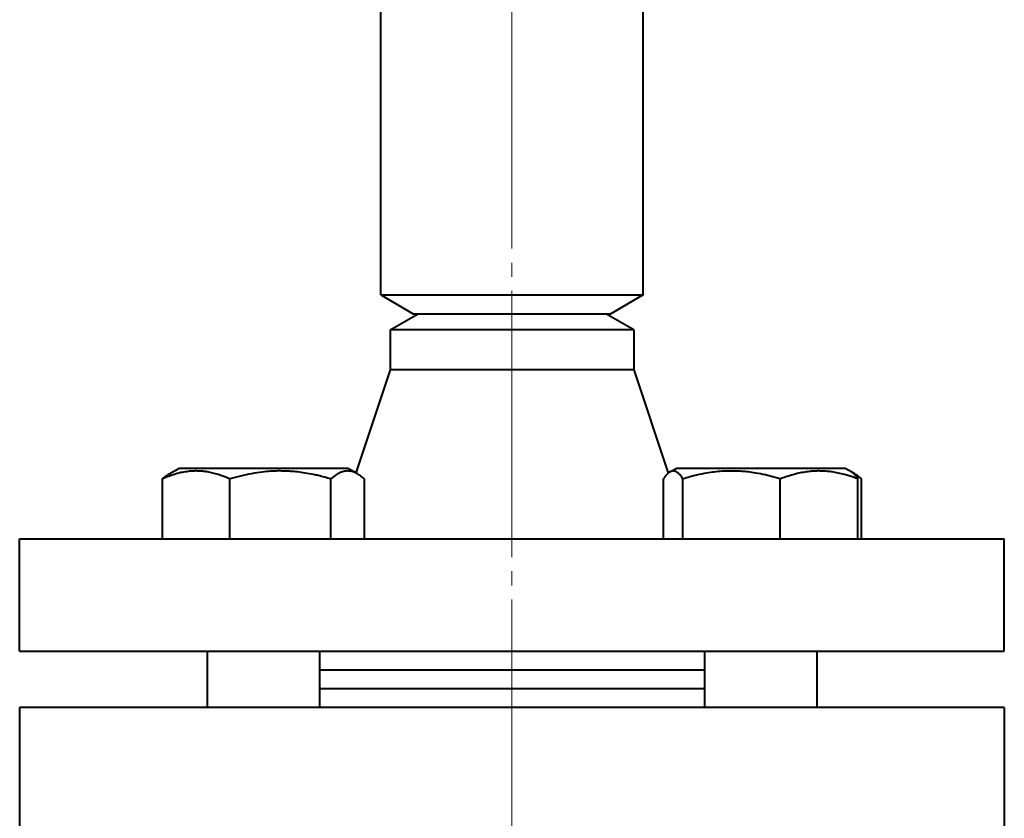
# Model space of a CAD drawing. Header units: millimetres. Extents: x -4428 to 3866, y -3426 to 3855.
# Tile 102 of 191: x -2018 to -1913, y 2177 to 2262. Entities that reach past the tile are written whole.
import ezdxf

# ---------------------------------------------------------------- set-up
doc = ezdxf.new("R2010")
doc.units = ezdxf.units.MM
doc.linetypes.add('K5LT_AXLED', pattern=[32.912189, 28.412189, -1.5, 1.5, -1.5])
doc.linetypes.add('K5LT_BASIC', pattern=[0])
doc.layers.add('Системный слой', color=7, linetype='Continuous')

# ---------------------------------------------------------------- blocks, each defined once
blk = doc.blocks.new('U6')
at = {"layer": 'Системный слой', "color": 30, "linetype": 'K5LT_AXLED', "lineweight": 20, "true_color": 0xff8000}
blk.add_line((-1965.34, 2397.57), (-1965.34, 2047.57), dxfattribs=at)
blk = doc.blocks.new('U0')
at = {"layer": 'Системный слой', "color": 150, "linetype": 'K5LT_BASIC', "lineweight": 40, "true_color": 0x0080ff}
for p, q in [((-1979.34, 2232.57), (-1979.34, 2273.96)), ((-1951.34, 2232.57), (-1951.34, 2273.96)), ((-1979.34, 2232.57), (-1951.34, 2232.57)), ((-1979.34, 2232.57), (-1975.87, 2230.57)), ((-1951.34, 2232.57), (-1954.8, 2230.57)), ((-1978.34, 2228.84), (-1975.34, 2230.57)), ((-1975.87, 2230.57), (-1954.8, 2230.57)), ((-1952.34, 2228.84), (-1955.34, 2230.57)), ((-1978.34, 2228.84), (-1978.34, 2224.57)), ((-1952.34, 2228.84), (-1978.34, 2228.84)), ((-1952.34, 2228.84), (-1952.34, 2224.57)), ((-1978.34, 2224.57), (-1982, 2213.59)), ((-1952.34, 2224.57), (-1978.34, 2224.57)), ((-1952.34, 2224.57), (-1948.67, 2213.57)), ((-2001.9, 2213.48), (-2000.88, 2214.07)), ((-2001.53, 2213.7), (-2000.88, 2214.07)), ((-2001.53, 2213.7), (-2001.53, 2213.7)), ((-2001.53, 2213.7), (-2001.53, 2213.7)), ((-2000.71, 2214.07), (-2000.88, 2214.07)), ((-1982.83, 2214.07), (-2000.71, 2214.07)), ((-1981.8, 2213.48), (-1982.83, 2214.07)), ((-1982.18, 2213.7), (-1982.83, 2214.07)), ((-1948.68, 2213.59), (-1948.5, 2213.7)), ((-1948.5, 2213.7), (-1947.84, 2214.07)), ((-1948.5, 2213.7), (-1947.84, 2214.07)), ((-1937.11, 2214.07), (-1947.84, 2214.07)), ((-1929.79, 2214.07), (-1937.11, 2214.07)), ((-1929.14, 2213.7), (-1929.79, 2214.07)), ((-1928.77, 2213.48), (-1929.79, 2214.07)), ((-2002.62, 2206.57), (-2002.62, 2212.95)), ((-1995.43, 2206.57), (-1995.43, 2212.95)), ((-1984.66, 2206.57), (-1984.66, 2212.95)), ((-1981.08, 2206.57), (-1981.08, 2212.95)), ((-1949.19, 2206.57), (-1949.19, 2212.95)), ((-1947.11, 2206.57), (-1947.11, 2212.95)), ((-1936.74, 2206.57), (-1936.74, 2212.95)), ((-1928.45, 2206.57), (-1928.45, 2212.95)), ((-1928.05, 2206.57), (-1928.05, 2212.95)), ((-2017.84, 2194.57), (-2017.84, 2206.57)), ((-2017.84, 2206.57), (-1912.84, 2206.57)), ((-1912.84, 2194.57), (-1912.84, 2206.57)), ((-2017.84, 2194.57), (-1912.84, 2194.57)), ((-1997.85, 2194.57), (-1997.85, 2188.57)), ((-1985.85, 2194.57), (-1985.85, 2188.57)), ((-1944.82, 2194.57), (-1944.82, 2188.57)), ((-1932.82, 2194.57), (-1932.82, 2188.57)), ((-1952.57, 2192.57), (-1985.85, 2192.57)), ((-1944.82, 2192.57), (-1952.57, 2192.57)), ((-1952.57, 2190.57), (-1985.85, 2190.57)), ((-1944.82, 2190.57), (-1952.57, 2190.57)), ((-1912.84, 2188.57), (-2017.84, 2188.57)), ((-2017.84, 2188.57), (-2017.84, 2174.57)), ((-1912.84, 2188.57), (-1912.84, 2174.57))]:
    blk.add_line(p, q, dxfattribs=at)
for points, knots in [([(-1995.43, 2212.95), (-1995.71, 2213.07), (-1996.12, 2213.24), (-1996.73, 2213.44), (-1997.24, 2213.58), (-1997.76, 2213.69), (-1998.24, 2213.76), (-1998.69, 2213.79), (-1999.12, 2213.8), (-1999.53, 2213.78), (-1999.98, 2213.74), (-2000.49, 2213.66), (-2001.23, 2213.48), (-2001.94, 2213.24), (-2002.45, 2213.02), (-2002.62, 2212.95)], [0, 0, 0, 0, 1.912449, 2.780687, 4.100621, 5.29978, 6.277542, 7.267519, 8.214858, 9.102067, 9.95816, 11.225797, 12.463836, 14.84267, 16, 16, 16, 16]), ([(-2002.62, 2212.95), (-2002.5, 2213.05), (-2002.27, 2213.25), (-2002.03, 2213.41), (-2001.9, 2213.48)], [0, 0, 0, 0, 2.492668, 5, 5, 5, 5]), ([(-1984.66, 2212.95), (-1985.11, 2213.08), (-1985.72, 2213.24), (-1986.63, 2213.45), (-1987.37, 2213.58), (-1988.17, 2213.69), (-1988.89, 2213.76), (-1989.56, 2213.79), (-1990.18, 2213.8), (-1990.7, 2213.79), (-1991.29, 2213.75), (-1992.06, 2213.68), (-1993.52, 2213.46), (-1994.67, 2213.17), (-1995.43, 2212.95)], [0, 0, 0, 0, 1.905023, 2.606895, 3.844333, 4.968544, 5.957069, 6.813299, 7.701429, 8.533187, 8.934797, 10.132776, 11.738547, 15, 15, 15, 15]), ([(-1981.8, 2213.48), (-1981.91, 2213.54), (-1982.11, 2213.64), (-1982.39, 2213.74), (-1982.65, 2213.79), (-1982.9, 2213.8), (-1983.15, 2213.78), (-1983.39, 2213.73), (-1983.69, 2213.62), (-1984.11, 2213.4), (-1984.46, 2213.13), (-1984.66, 2212.95)], [0, 0, 0, 0, 1.327184, 2.515939, 3.56834, 4.567309, 5.595429, 6.645094, 7.57329, 9.320553, 12, 12, 12, 12]), ([(-1981.08, 2212.95), (-1981.2, 2213.05), (-1981.44, 2213.25), (-1981.68, 2213.41), (-1981.8, 2213.48)], [0, 0, 0, 0, 2.492668, 5, 5, 5, 5]), ([(-1948.5, 2213.7), (-1948.57, 2213.65), (-1948.74, 2213.53), (-1948.97, 2213.27), (-1949.12, 2213.05), (-1949.19, 2212.95)], [0, 0, 0, 0, 1.869612, 4.26536, 6, 6, 6, 6]), ([(-1947.11, 2212.95), (-1947.19, 2213.08), (-1947.34, 2213.28), (-1947.52, 2213.48), (-1947.68, 2213.62), (-1947.83, 2213.72), (-1947.99, 2213.78), (-1948.16, 2213.81), (-1948.33, 2213.78), (-1948.44, 2213.73), (-1948.5, 2213.7)], [0, 0, 0, 0, 2.165213, 3.420401, 4.457245, 5.821421, 6.972315, 8.329663, 9.695899, 11, 11, 11, 11]), ([(-1936.74, 2212.95), (-1937.09, 2213.06), (-1937.61, 2213.21), (-1938.49, 2213.42), (-1939.27, 2213.57), (-1939.99, 2213.68), (-1940.58, 2213.74), (-1941.17, 2213.78), (-1941.89, 2213.8), (-1942.5, 2213.79), (-1943.11, 2213.75), (-1943.76, 2213.69), (-1944.66, 2213.56), (-1945.78, 2213.33), (-1946.61, 2213.1), (-1947.11, 2212.95)], [0, 0, 0, 0, 1.679816, 2.464254, 4.100621, 5.29978, 5.785161, 6.773962, 7.999819, 9.102067, 9.530451, 10.806592, 12.055167, 13.667644, 16, 16, 16, 16]), ([(-1928.45, 2212.95), (-1928.77, 2213.07), (-1929.24, 2213.24), (-1929.95, 2213.44), (-1930.53, 2213.58), (-1931.14, 2213.69), (-1931.69, 2213.76), (-1932.2, 2213.79), (-1932.7, 2213.8), (-1933.17, 2213.78), (-1933.69, 2213.74), (-1934.28, 2213.66), (-1935.13, 2213.48), (-1935.94, 2213.24), (-1936.54, 2213.02), (-1936.74, 2212.95)], [0, 0, 0, 0, 1.912449, 2.780687, 4.100621, 5.29978, 6.277542, 7.267519, 8.214858, 9.102067, 9.95816, 11.225797, 12.463836, 14.84267, 16, 16, 16, 16]), ([(-1929.14, 2213.7), (-1929.07, 2213.65), (-1928.9, 2213.53), (-1928.67, 2213.27), (-1928.52, 2213.05), (-1928.45, 2212.95)], [0, 0, 0, 0, 1.869612, 4.26536, 6, 6, 6, 6]), ([(-1928.05, 2212.95), (-1928.17, 2213.05), (-1928.41, 2213.25), (-1928.65, 2213.41), (-1928.77, 2213.48)], [0, 0, 0, 0, 2.492668, 5, 5, 5, 5])]:
    blk.add_open_spline(points, degree=3, knots=knots, dxfattribs=at)
blk.add_open_spline([(-1928.77, 2213.48), (-1928.85, 2213.53), (-1928.93, 2213.57), (-1929.01, 2213.6)], degree=3, dxfattribs=at)
at = {"layer": 'Системный слой'}
blk.add_blockref('U6', (0, 0), dxfattribs=at)

msp = doc.modelspace()

# ---------------------------------------------------------------- block references
at = {"layer": 'Системный слой'}
msp.add_blockref('U0', (0, 0), dxfattribs=at)

doc.saveas('drawing.dxf')
